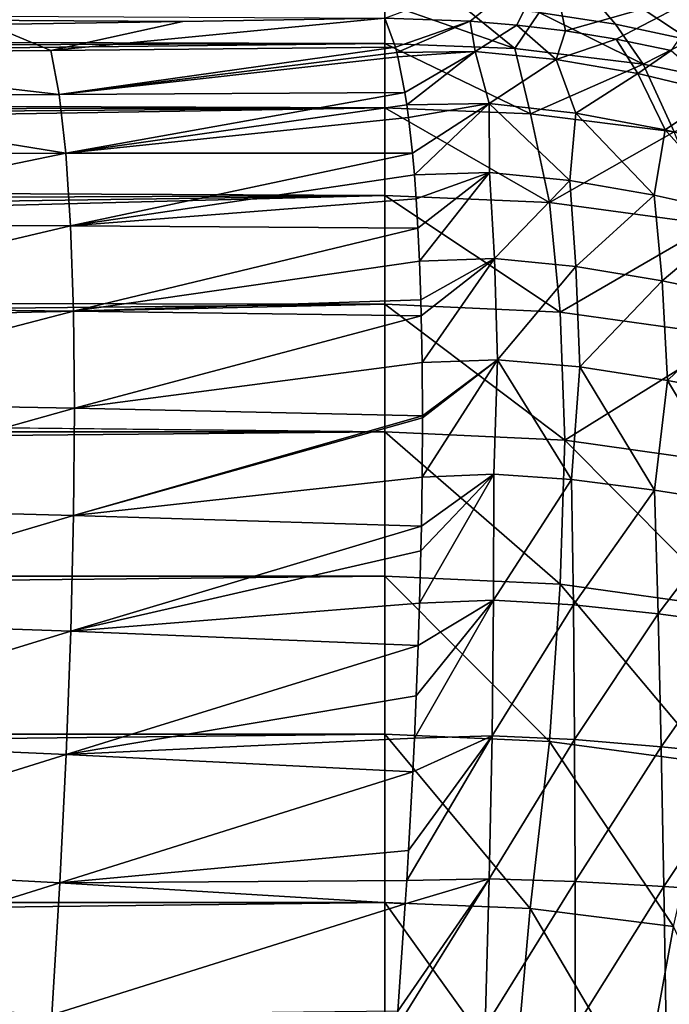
# Model space of a CAD drawing. Header units: metres. Extents: x -90 to 90, y -123 to 74.
# Tile 109 of 131: x 68 to 74, y 4 to 13. Entities that reach past the tile are written whole.
import ezdxf

# ---------------------------------------------------------------- set-up
doc = ezdxf.new("R2010")
doc.units = ezdxf.units.M
doc.layers.add('solid_11662012', color=7, linetype='CONTINUOUS')

msp = doc.modelspace()

# ---------------------------------------------------------------- linework, layer by layer
at = {"layer": 'solid_11662012'}
for points in [[(72.962654, 12.952127, 12.339126), (73.686188, 12.842113, 12.321932), (73.066315, 13.568257, 7.244107)], [(74.392479, 12.690953, 12.298307), (74.605827, 13.26329, 7.216342), (73.066315, 13.568257, 7.244107)], [(73.686188, 12.842113, 12.321932), (74.392479, 12.690953, 12.298307), (73.066315, 13.568257, 7.244107)], [(72.309937, 12.871822, -13.223394), (71.5, 12.898079, -13.232278), (73.066315, 13.481101, -8.144893)], [(72.75148, 12.834468, -13.21594), (72.309937, 12.871822, -13.223394), (73.066315, 13.481101, -8.144893)], [(73.21064, 12.778467, -13.20452), (72.75148, 12.834468, -13.21594), (73.066315, 13.481101, -8.144893)], [(73.21064, 12.778467, -13.20452), (73.066315, 13.481101, -8.144893), (74.605827, 13.176468, -8.113675)], [(73.692612, 12.700364, -13.189806), (73.21064, 12.778467, -13.20452), (74.605827, 13.176468, -8.113675)], [(74.211563, 12.593418, -13.172382), (73.692612, 12.700364, -13.189806), (74.605827, 13.176468, -8.113675)], [(69.585075, 12.866945, -13.41659), (67.744293, 12.838534, -13.582541), (28.234648, 13.122914, -11.813737)], [(71.5, 12.898079, -13.232278), (69.585075, 12.866945, -13.41659), (28.234648, 13.122914, -11.813737)], [(28.617205, 12.926464, 12.974882), (29.012892, 12.763758, 13.649536), (71.5, 13.040526, 12.352942)], [(71.5, 12.660447, 14.007341), (71.5, 13.040526, 12.352942), (29.012892, 12.763758, 13.649536)], [(72.733078, 12.611449, 13.950092), (71.5, 13.040526, 12.352942), (71.5, 12.660447, 14.007341)], [(72.733078, 12.611449, 13.950092), (72.230095, 13.018562, 12.349508), (71.5, 13.040526, 12.352942)], [(72.733078, 12.611449, 13.950092), (72.962654, 12.952127, 12.339126), (72.230095, 13.018562, 12.349508)], [(68.33757, 12.593864, -14.650277), (67.744293, 12.838534, -13.582541), (69.585075, 12.866945, -13.41659)], [(68.33757, 12.593864, -14.650277), (69.585075, 12.866945, -13.41659), (71.5, 12.898079, -13.232278)], [(68.33757, 12.593864, -14.650277), (71.5, 12.898079, -13.232278), (71.601189, 12.625887, -14.43696)], [(71.601189, 12.625887, -14.43696), (71.5, 12.898079, -13.232278), (72.309937, 12.871822, -13.223394)], [(71.614594, 12.575279, -14.608902), (71.601189, 12.625887, -14.43696), (72.309937, 12.871822, -13.223394)], [(72.356987, 12.583222, -14.475589), (71.614594, 12.575279, -14.608902), (72.309937, 12.871822, -13.223394)], [(72.356987, 12.583222, -14.475589), (72.309937, 12.871822, -13.223394), (72.75148, 12.834468, -13.21594)], [(73.947807, 12.465188, 13.779197), (72.962654, 12.952127, 12.339126), (72.733078, 12.611449, 13.950092)], [(73.947807, 12.465188, 13.779197), (73.686188, 12.842113, 12.321932), (72.962654, 12.952127, 12.339126)], [(68.33757, 12.593864, -14.650277), (65.071426, 12.565426, -14.834337), (67.744293, 12.838534, -13.582541)], [(73.123749, 12.508935, -14.444032), (72.356987, 12.583222, -14.475589), (72.75148, 12.834468, -13.21594)], [(73.123749, 12.508935, -14.444032), (72.75148, 12.834468, -13.21594), (73.21064, 12.778467, -13.20452)], [(73.123749, 12.508935, -14.444032), (73.21064, 12.778467, -13.20452), (73.692612, 12.700364, -13.189806)], [(73.947807, 12.465188, 13.779197), (74.392479, 12.690953, 12.298307), (73.686188, 12.842113, 12.321932)], [(71.5, 12.660447, 14.007341), (29.012892, 12.763758, 13.649536), (29.560312, 12.530177, 14.408251)], [(73.898087, 12.374306, -14.437016), (73.123749, 12.508935, -14.444032), (73.692612, 12.700364, -13.189806)], [(73.898087, 12.374306, -14.437016), (73.692612, 12.700364, -13.189806), (74.211563, 12.593418, -13.172382)], [(75.126106, 12.223838, 13.497197), (74.392479, 12.690953, 12.298307), (73.947807, 12.465188, 13.779197)], [(71.5, 12.660447, 14.007341), (29.560312, 12.530177, 14.408251), (30.307499, 12.194674, 15.272305)], [(71.5, 12.050006, 15.593097), (71.5, 12.660447, 14.007341), (30.307499, 12.194674, 15.272305)], [(68.415207, 12.176212, -15.84897), (65.071426, 12.565426, -14.834337), (68.33757, 12.593864, -14.650277)], [(68.415207, 12.176212, -15.84897), (68.33757, 12.593864, -14.650277), (71.601189, 12.625887, -14.43696)], [(68.415207, 12.176212, -15.84897), (71.601189, 12.625887, -14.43696), (71.614594, 12.575279, -14.608902)], [(72.881302, 11.993048, 15.526546), (71.5, 12.660447, 14.007341), (71.5, 12.050006, 15.593097)], [(72.733078, 12.611449, 13.950092), (71.5, 12.660447, 14.007341), (72.881302, 11.993048, 15.526546)], [(73.947807, 12.465188, 13.779197), (72.733078, 12.611449, 13.950092), (72.881302, 11.993048, 15.526546)], [(74.674767, 12.190392, -14.402899), (73.898087, 12.374306, -14.437016), (74.211563, 12.593418, -13.172382)], [(68.415207, 12.176212, -15.84897), (65.136642, 12.159883, -16.004919), (65.071426, 12.565426, -14.834337)], [(68.415207, 12.176212, -15.84897), (71.614594, 12.575279, -14.608902), (71.624947, 12.533371, -14.744021)], [(68.415207, 12.176212, -15.84897), (71.624947, 12.533371, -14.744021), (71.691116, 12.194294, -15.66824)], [(71.624947, 12.533371, -14.744021), (71.614594, 12.575279, -14.608902), (72.356987, 12.583222, -14.475589)], [(71.691116, 12.194294, -15.66824), (71.624947, 12.533371, -14.744021), (72.356987, 12.583222, -14.475589)], [(71.70871, 12.078237, -15.93582), (71.691116, 12.194294, -15.66824), (72.356987, 12.583222, -14.475589)], [(72.48806, 12.090921, -15.809435), (71.70871, 12.078237, -15.93582), (72.356987, 12.583222, -14.475589)], [(72.48806, 12.090921, -15.809435), (72.356987, 12.583222, -14.475589), (73.123749, 12.508935, -14.444032)], [(73.309853, 12.001316, -15.772316), (72.48806, 12.090921, -15.809435), (73.123749, 12.508935, -14.444032)], [(73.309853, 12.001316, -15.772316), (73.123749, 12.508935, -14.444032), (73.898087, 12.374306, -14.437016)], [(73.947807, 12.465188, 13.779197), (72.881302, 11.993048, 15.526546), (74.240471, 11.823087, 15.327958)], [(75.126106, 12.223838, 13.497197), (73.947807, 12.465188, 13.779197), (74.240471, 11.823087, 15.327958)], [(74.156586, 11.841357, -15.73772), (73.309853, 12.001316, -15.772316), (73.898087, 12.374306, -14.437016)], [(74.156586, 11.841357, -15.73772), (73.898087, 12.374306, -14.437016), (74.674767, 12.190392, -14.402899)], [(71.5, 12.050006, 15.593097), (30.307499, 12.194674, 15.272305), (30.770977, 11.975829, 15.748437)], [(68.476936, 11.619984, -16.990952), (65.136642, 12.159883, -16.004919), (68.415207, 12.176212, -15.84897)], [(68.476936, 11.619984, -16.990952), (65.188568, 11.618949, -17.120121), (65.136642, 12.159883, -16.004919)], [(68.476936, 11.619984, -16.990952), (68.415207, 12.176212, -15.84897), (71.691116, 12.194294, -15.66824)], [(68.476936, 11.619984, -16.990952), (71.691116, 12.194294, -15.66824), (71.70871, 12.078237, -15.93582)], [(75.019211, 11.630716, -15.645045), (74.156586, 11.841357, -15.73772), (74.674767, 12.190392, -14.402899)], [(71.5, 12.050006, 15.593097), (30.770977, 11.975829, 15.748437), (31.299736, 11.71516, 16.253614)], [(71.5, 12.050006, 15.593097), (31.299736, 11.71516, 16.253614), (31.893291, 11.407593, 16.783892)], [(71.5, 11.221706, 17.076735), (71.5, 12.050006, 15.593097), (31.893291, 11.407593, 16.783892)], [(68.476936, 11.619984, -16.990952), (71.70871, 12.078237, -15.93582), (71.724808, 11.959455, -16.19137)], [(73.061302, 11.152613, 16.996002), (71.5, 12.050006, 15.593097), (71.5, 11.221706, 17.076735)], [(72.881302, 11.993048, 15.526546), (71.5, 12.050006, 15.593097), (73.061302, 11.152613, 16.996002)], [(71.724808, 11.959455, -16.19137), (71.70871, 12.078237, -15.93582), (72.48806, 12.090921, -15.809435)], [(71.762497, 11.620438, -16.841253), (71.724808, 11.959455, -16.19137), (72.48806, 12.090921, -15.809435)], [(71.780655, 11.415369, -17.189634), (71.762497, 11.620438, -16.841253), (72.48806, 12.090921, -15.809435)], [(72.49205, 11.436822, -17.079807), (71.780655, 11.415369, -17.189634), (72.48806, 12.090921, -15.809435)], [(73.253304, 11.361893, -17.032963), (72.48806, 12.090921, -15.809435), (73.309853, 12.001316, -15.772316)], [(73.253304, 11.361893, -17.032963), (72.49205, 11.436822, -17.079807), (72.48806, 12.090921, -15.809435)], [(68.476936, 11.619984, -16.990952), (71.724808, 11.959455, -16.19137), (71.762497, 11.620438, -16.841253)], [(74.240471, 11.823087, 15.327958), (72.881302, 11.993048, 15.526546), (73.061302, 11.152613, 16.996002)], [(74.050873, 11.222978, -16.981693), (73.253304, 11.361893, -17.032963), (73.309853, 12.001316, -15.772316)], [(74.050873, 11.222978, -16.981693), (73.309853, 12.001316, -15.772316), (74.156586, 11.841357, -15.73772)], [(74.874771, 11.039063, -16.879614), (74.050873, 11.222978, -16.981693), (74.156586, 11.841357, -15.73772)], [(74.874771, 11.039063, -16.879614), (74.156586, 11.841357, -15.73772), (75.019211, 11.630716, -15.645045)], [(74.240471, 11.823087, 15.327958), (73.061302, 11.152613, 16.996002), (74.593803, 10.946603, 16.755295)], [(65.226479, 10.950206, -18.164307), (65.188568, 11.618949, -17.120121), (68.476936, 11.619984, -16.990952)], [(68.521889, 10.932976, -18.060213), (65.226479, 10.950206, -18.164307), (68.476936, 11.619984, -16.990952)], [(68.521889, 10.932976, -18.060213), (68.476936, 11.619984, -16.990952), (71.762497, 11.620438, -16.841253)], [(68.521889, 10.932976, -18.060213), (71.762497, 11.620438, -16.841253), (71.780655, 11.415369, -17.189634)], [(71.5, 11.221706, 17.076735), (31.893291, 11.407593, 16.783892), (32.537186, 11.053682, 17.326288)], [(68.521889, 10.932976, -18.060213), (71.780655, 11.415369, -17.189634), (71.797592, 11.187748, -17.545382)], [(71.797592, 11.187748, -17.545382), (71.780655, 11.415369, -17.189634), (72.49205, 11.436822, -17.079807)], [(71.814323, 10.912356, -17.939573), (71.797592, 11.187748, -17.545382), (72.49205, 11.436822, -17.079807)], [(71.829247, 10.597633, -18.349621), (71.814323, 10.912356, -17.939573), (72.49205, 11.436822, -17.079807)], [(72.540489, 10.622938, -18.25112), (71.829247, 10.597633, -18.349621), (72.49205, 11.436822, -17.079807)], [(72.540489, 10.622938, -18.25112), (72.49205, 11.436822, -17.079807), (73.253304, 11.361893, -17.032963)], [(73.31118, 10.549421, -18.194145), (72.540489, 10.622938, -18.25112), (73.253304, 11.361893, -17.032963)], [(73.31118, 10.549421, -18.194145), (73.253304, 11.361893, -17.032963), (74.050873, 11.222978, -16.981693)], [(71.5, 11.221706, 17.076735), (32.537186, 11.053682, 17.326288), (33.20496, 10.661113, 17.861576)], [(71.5, 11.221706, 17.076735), (33.20496, 10.661113, 17.861576), (33.869801, 10.240624, 18.373096)], [(71.5, 10.192157, 18.428505), (71.5, 11.221706, 17.076735), (33.869801, 10.240624, 18.373096)], [(68.521889, 10.932976, -18.060213), (71.797592, 11.187748, -17.545382), (71.814323, 10.912356, -17.939573)], [(73.161995, 10.116195, 18.339748), (71.5, 11.221706, 17.076735), (71.5, 10.192157, 18.428505)], [(73.061302, 11.152613, 16.996002), (71.5, 11.221706, 17.076735), (73.161995, 10.116195, 18.339748)], [(74.128983, 10.413119, -18.117929), (73.31118, 10.549421, -18.194145), (74.050873, 11.222978, -16.981693)], [(74.128983, 10.413119, -18.117929), (74.050873, 11.222978, -16.981693), (74.874771, 11.039063, -16.879614)], [(74.593803, 10.946603, 16.755295), (73.061302, 11.152613, 16.996002), (73.161995, 10.116195, 18.339748)], [(74.981255, 10.236121, -17.979767), (74.128983, 10.413119, -18.117929), (74.874771, 11.039063, -16.879614)], [(65.24984, 10.163031, -19.122841), (65.226479, 10.950206, -18.164307), (68.521889, 10.932976, -18.060213)], [(68.549431, 10.124819, -19.041765), (65.24984, 10.163031, -19.122841), (68.521889, 10.932976, -18.060213)], [(68.549431, 10.124819, -19.041765), (68.521889, 10.932976, -18.060213), (71.814323, 10.912356, -17.939573)], [(68.549431, 10.124819, -19.041765), (71.814323, 10.912356, -17.939573), (71.829247, 10.597633, -18.349621)], [(74.593803, 10.946603, 16.755295), (73.161995, 10.116195, 18.339748), (74.791306, 9.889804, 18.075228)], [(68.549431, 10.124819, -19.041765), (71.829247, 10.597633, -18.349621), (71.841858, 10.233644, -18.779043)], [(71.841858, 10.233644, -18.779043), (71.829247, 10.597633, -18.349621), (72.540489, 10.622938, -18.25112)], [(71.845879, 10.079979, -18.9478), (71.841858, 10.233644, -18.779043), (72.540489, 10.622938, -18.25112)], [(71.853691, 9.638545, -19.396606), (71.845879, 10.079979, -18.9478), (72.540489, 10.622938, -18.25112)], [(72.568085, 9.665962, -19.309559), (71.853691, 9.638545, -19.396606), (72.540489, 10.622938, -18.25112)], [(72.568085, 9.665962, -19.309559), (72.540489, 10.622938, -18.25112), (73.31118, 10.549421, -18.194145)], [(73.347046, 9.597499, -19.24202), (72.568085, 9.665962, -19.309559), (73.31118, 10.549421, -18.194145)], [(73.347046, 9.597499, -19.24202), (73.31118, 10.549421, -18.194145), (74.128983, 10.413119, -18.117929)], [(74.179497, 9.470415, -19.142244), (73.347046, 9.597499, -19.24202), (74.128983, 10.413119, -18.117929)], [(74.179497, 9.470415, -19.142244), (74.128983, 10.413119, -18.117929), (74.981255, 10.236121, -17.979767)], [(71.5, 10.192157, 18.428505), (33.869801, 10.240624, 18.373096), (34.507534, 9.804652, 18.848177)], [(71.5, 10.192157, 18.428505), (34.507534, 9.804652, 18.848177), (35.100643, 9.368428, 19.276245)], [(71.5, 8.981997, 19.621305), (71.5, 10.192157, 18.428505), (35.100643, 9.368428, 19.276245)], [(65.258316, 9.268456, -19.982285), (65.24984, 10.163031, -19.122841), (68.549431, 10.124819, -19.041765)], [(68.549431, 10.124819, -19.041765), (71.841858, 10.233644, -18.779043), (71.845879, 10.079979, -18.9478)], [(73.207062, 8.902644, 19.528587), (71.5, 10.192157, 18.428505), (71.5, 8.981997, 19.621305)], [(73.161995, 10.116195, 18.339748), (71.5, 10.192157, 18.428505), (73.207062, 8.902644, 19.528587)], [(75.050919, 9.308073, -18.973261), (74.179497, 9.470415, -19.142244), (74.981255, 10.236121, -17.979767)], [(68.559174, 9.206843, -19.921846), (65.258316, 9.268456, -19.982285), (68.549431, 10.124819, -19.041765)], [(68.559174, 9.206843, -19.921846), (68.549431, 10.124819, -19.041765), (71.845879, 10.079979, -18.9478)], [(68.559174, 9.206843, -19.921846), (71.845879, 10.079979, -18.9478), (71.853691, 9.638545, -19.396606)], [(74.791306, 9.889804, 18.075228), (73.161995, 10.116195, 18.339748), (73.207062, 8.902644, 19.528587)], [(74.791306, 9.889804, 18.075228), (73.207062, 8.902644, 19.528587), (74.879402, 8.666199, 19.252317)], [(68.559174, 9.206843, -19.921846), (71.853691, 9.638545, -19.396606), (71.856705, 9.134974, -19.851799)], [(71.853569, 8.553958, -20.313284), (71.856705, 9.116185, -19.867735), (72.568085, 9.665962, -19.309559)], [(72.532211, 8.582778, -20.241516), (71.853569, 8.553958, -20.313284), (72.568085, 9.665962, -19.309559)], [(71.856705, 9.134974, -19.851799), (71.853691, 9.638545, -19.396606), (72.568085, 9.665962, -19.309559)], [(71.856705, 9.116185, -19.867735), (71.856705, 9.134974, -19.851799), (72.568085, 9.665962, -19.309559)], [(73.268326, 8.531448, -20.170902), (72.532211, 8.582778, -20.241516), (72.568085, 9.665962, -19.309559)], [(73.268326, 8.531448, -20.170902), (72.568085, 9.665962, -19.309559), (73.347046, 9.597499, -19.24202)], [(74.054329, 8.431575, -20.06543), (73.268326, 8.531448, -20.170902), (73.347046, 9.597499, -19.24202)], [(74.054329, 8.431575, -20.06543), (73.347046, 9.597499, -19.24202), (74.179497, 9.470415, -19.142244)], [(74.877846, 8.302112, -19.900023), (74.054329, 8.431575, -20.06543), (74.179497, 9.470415, -19.142244)], [(74.877846, 8.302112, -19.900023), (74.179497, 9.470415, -19.142244), (75.050919, 9.308073, -18.973261)], [(71.5, 8.981997, 19.621305), (35.100643, 9.368428, 19.276245), (-71.5, 8.981997, 19.621305)], [(65.251808, 8.279024, -20.730591), (65.258316, 9.268456, -19.982285), (68.559174, 9.206843, -19.921846)], [(68.550995, 8.191916, -20.688122), (65.251808, 8.279024, -20.730591), (68.559174, 9.206843, -19.921846)], [(68.550995, 8.191916, -20.688122), (68.559174, 9.206843, -19.921846), (71.856705, 9.134974, -19.851799)], [(68.550995, 8.191916, -20.688122), (71.856705, 9.134974, -19.851799), (71.856705, 9.116185, -19.867735)], [(68.550995, 8.191916, -20.688122), (71.856705, 9.116185, -19.867735), (71.853569, 8.553958, -20.313284)], [(71.5, 8.981997, 19.621305), (-71.5, 8.981997, 19.621305), (-71.5, 7.615495, 20.63122)], [(71.5, 7.615495, 20.63122), (71.5, 8.981997, 19.621305), (-71.5, 7.615495, 20.63122)], [(73.160126, 7.539693, 20.542652), (71.5, 8.981997, 19.621305), (71.5, 7.615495, 20.63122)], [(73.207062, 8.902644, 19.528587), (71.5, 8.981997, 19.621305), (73.160126, 7.539693, 20.542652)], [(73.207062, 8.902644, 19.528587), (73.160126, 7.539693, 20.542652), (74.787659, 7.313775, 20.278683)], [(74.879402, 8.666199, 19.252317), (73.207062, 8.902644, 19.528587), (74.787659, 7.313775, 20.278683)], [(71.828888, 7.361799, -21.084501), (71.841858, 7.857665, -20.789736), (72.532211, 8.582778, -20.241516)], [(72.531059, 7.388223, -21.022726), (71.828888, 7.361799, -21.084501), (72.532211, 8.582778, -20.241516)], [(71.841858, 7.857665, -20.789736), (71.846657, 8.09059, -20.638897), (72.532211, 8.582778, -20.241516)], [(71.846657, 8.09059, -20.638897), (71.853569, 8.553958, -20.313284), (72.532211, 8.582778, -20.241516)], [(72.531059, 7.388223, -21.022726), (72.532211, 8.582778, -20.241516), (73.268326, 8.531448, -20.170902)], [(68.550995, 8.191916, -20.688122), (71.853569, 8.553958, -20.313284), (71.846657, 8.09059, -20.638897)], [(73.287025, 7.344475, -20.943911), (72.531059, 7.388223, -21.022726), (73.268326, 8.531448, -20.170902)], [(73.287025, 7.344475, -20.943911), (73.268326, 8.531448, -20.170902), (74.054329, 8.431575, -20.06543)], [(74.090065, 7.259473, -20.820412), (73.287025, 7.344475, -20.943911), (74.054329, 8.431575, -20.06543)], [(74.090065, 7.259473, -20.820412), (74.054329, 8.431575, -20.06543), (74.877846, 8.302112, -19.900023)], [(74.927643, 7.150815, -20.63274), (74.090065, 7.259473, -20.820412), (74.877846, 8.302112, -19.900023)], [(65.230377, 7.208605, -21.357271), (65.251808, 8.279024, -20.730591), (68.550995, 8.191916, -20.688122)], [(68.524994, 7.094269, -21.329847), (65.230377, 7.208605, -21.357271), (68.550995, 8.191916, -20.688122)], [(68.524994, 7.094269, -21.329847), (68.550995, 8.191916, -20.688122), (71.846657, 8.09059, -20.638897)], [(68.524994, 7.094269, -21.329847), (71.846657, 8.09059, -20.638897), (71.841858, 7.857665, -20.789736)], [(68.524994, 7.094269, -21.329847), (71.841858, 7.857665, -20.789736), (71.828888, 7.361799, -21.084501)], [(71.5, 7.615495, 20.63122), (-71.5, 7.615495, 20.63122), (-71.5, 6.120048, 21.438)], [(71.5, 6.120048, 21.438), (71.5, 7.615495, 20.63122), (-71.5, 6.120048, 21.438)], [(73.058815, 6.051151, 21.3575), (71.5, 7.615495, 20.63122), (71.5, 6.120048, 21.438)], [(73.160126, 7.539693, 20.542652), (71.5, 7.615495, 20.63122), (73.058815, 6.051151, 21.3575)], [(73.160126, 7.539693, 20.542652), (73.058815, 6.051151, 21.3575), (74.588951, 5.845728, 21.117479)], [(74.787659, 7.313775, 20.278683), (73.160126, 7.539693, 20.542652), (74.588951, 5.845728, 21.117479)], [(71.78006, 6.081773, -21.697512), (71.797592, 6.483194, -21.526651), (72.531059, 7.388223, -21.022726)], [(72.516129, 6.10363, -21.644718), (71.78006, 6.081773, -21.697512), (72.531059, 7.388223, -21.022726)], [(71.797592, 6.483194, -21.526651), (71.815887, 6.961466, -21.298061), (72.531059, 7.388223, -21.022726)], [(71.815887, 6.961466, -21.298061), (71.828888, 7.361799, -21.084501), (72.531059, 7.388223, -21.022726)], [(72.516129, 6.10363, -21.644718), (72.531059, 7.388223, -21.022726), (73.287025, 7.344475, -20.943911)], [(68.524994, 7.094269, -21.329847), (71.828888, 7.361799, -21.084501), (71.815887, 6.961466, -21.298061)], [(73.297821, 6.068945, -21.558475), (72.516129, 6.10363, -21.644718), (73.287025, 7.344475, -20.943911)], [(73.297821, 6.068945, -21.558475), (73.287025, 7.344475, -20.943911), (74.090065, 7.259473, -20.820412)], [(65.194344, 6.072205, -21.853537), (65.230377, 7.208605, -21.357271), (68.524994, 7.094269, -21.329847)], [(74.11908, 6.001924, -21.419346), (73.297821, 6.068945, -21.558475), (74.090065, 7.259473, -20.820412)], [(74.11908, 6.001924, -21.419346), (74.090065, 7.259473, -20.820412), (74.927643, 7.150815, -20.63274)], [(68.481537, 5.929286, -21.838028), (65.194344, 6.072205, -21.853537), (68.524994, 7.094269, -21.329847)], [(68.481537, 5.929286, -21.838028), (68.524994, 7.094269, -21.329847), (71.815887, 6.961466, -21.298061)], [(74.967987, 5.917423, -21.213511), (74.11908, 6.001924, -21.419346), (74.927643, 7.150815, -20.63274)], [(68.481537, 5.929286, -21.838028), (71.815887, 6.961466, -21.298061), (71.797592, 6.483194, -21.526651)], [(68.481537, 5.929286, -21.838028), (71.797592, 6.483194, -21.526651), (71.78006, 6.081773, -21.697512)], [(71.5, 6.120048, 21.438), (-71.5, 6.120048, 21.438), (-71.5, 4.525639, 22.025469)], [(71.5, 4.525639, 22.025469), (71.5, 6.120048, 21.438), (-71.5, 4.525639, 22.025469)], [(65.144218, 4.885752, -22.212433), (65.194344, 6.072205, -21.853537), (68.481537, 5.929286, -21.838028)], [(68.481537, 5.929286, -21.838028), (71.78006, 6.081773, -21.697512), (71.764809, 5.763433, -21.820049)], [(72.877892, 4.468934, 21.959213), (71.5, 6.120048, 21.438), (71.5, 4.525639, 22.025469)], [(73.058815, 6.051151, 21.3575), (71.5, 6.120048, 21.438), (72.877892, 4.468934, 21.959213)], [(71.707886, 4.735039, -22.142178), (71.724808, 5.020195, -22.063776), (72.516129, 6.10363, -21.644718)], [(72.488602, 4.75018, -22.097145), (71.707886, 4.735039, -22.142178), (72.516129, 6.10363, -21.644718)], [(71.724808, 5.020195, -22.063776), (71.764809, 5.763433, -21.820049), (72.516129, 6.10363, -21.644718)], [(71.764809, 5.763433, -21.820049), (71.78006, 6.081773, -21.697512), (72.516129, 6.10363, -21.644718)], [(72.488602, 4.75018, -22.097145), (72.516129, 6.10363, -21.644718), (73.297821, 6.068945, -21.558475)], [(73.302292, 4.725724, -22.004528), (72.488602, 4.75018, -22.097145), (73.297821, 6.068945, -21.558475)], [(73.302292, 4.725724, -22.004528), (73.297821, 6.068945, -21.558475), (74.11908, 6.001924, -21.419346)], [(73.058815, 6.051151, 21.3575), (72.877892, 4.468934, 21.959213), (74.233795, 4.299722, 21.761501)], [(74.588951, 5.845728, 21.117479), (73.058815, 6.051151, 21.3575), (74.233795, 4.299722, 21.761501)], [(74.143349, 4.679204, -21.85253), (73.302292, 4.725724, -22.004528), (74.11908, 6.001924, -21.419346)], [(74.143349, 4.679204, -21.85253), (74.11908, 6.001924, -21.419346), (74.967987, 5.917423, -21.213511)], [(68.421249, 4.713299, -22.205538), (65.144218, 4.885752, -22.212433), (68.481537, 5.929286, -21.838028)], [(68.421249, 4.713299, -22.205538), (68.481537, 5.929286, -21.838028), (71.764809, 5.763433, -21.820049)], [(75.00132, 4.621402, -21.632788), (74.143349, 4.679204, -21.85253), (74.967987, 5.917423, -21.213511)], [(68.421249, 4.713299, -22.205538), (71.764809, 5.763433, -21.820049), (71.724808, 5.020195, -22.063776)], [(68.421249, 4.713299, -22.205538), (71.724808, 5.020195, -22.063776), (71.707886, 4.735039, -22.142178)], [(65.080696, 3.665881, -22.428926), (65.144218, 4.885752, -22.212433), (68.421249, 4.713299, -22.205538)], [(68.344963, 3.463356, -22.427225), (65.080696, 3.665881, -22.428926), (68.421249, 4.713299, -22.205538)], [(68.344963, 3.463356, -22.427225), (68.421249, 4.713299, -22.205538), (71.694153, 4.513287, -22.197544)], [(68.421249, 4.713299, -22.205538), (71.707886, 4.735039, -22.142178), (71.694153, 4.513287, -22.197544)], [(72.488602, 4.75018, -22.097145), (72.449776, 3.350208, -22.372469), (71.613564, 3.343857, -22.411152)], [(71.624947, 3.497856, -22.3904), (72.488602, 4.75018, -22.097145), (71.613564, 3.343857, -22.411152)], [(71.624947, 3.497856, -22.3904), (71.694153, 4.513287, -22.197544), (72.488602, 4.75018, -22.097145)], [(71.694153, 4.513287, -22.197544), (71.707886, 4.735039, -22.142178), (72.488602, 4.75018, -22.097145)], [(73.302292, 4.725724, -22.004528), (72.449776, 3.350208, -22.372469), (72.488602, 4.75018, -22.097145)], [(73.302292, 4.725724, -22.004528), (73.301994, 3.336849, -22.274693), (72.449776, 3.350208, -22.372469)], [(74.143349, 4.679204, -21.85253), (73.301994, 3.336849, -22.274693), (73.302292, 4.725724, -22.004528)], [(74.143349, 4.679204, -21.85253), (74.164787, 3.312792, -22.112789), (73.301994, 3.336849, -22.274693)], [(75.00132, 4.621402, -21.632788), (74.164787, 3.312792, -22.112789), (74.143349, 4.679204, -21.85253)], [(75.00132, 4.621402, -21.632788), (75.030052, 3.283492, -21.88341), (74.164787, 3.312792, -22.112789)], [(71.5, 4.525639, 22.025469), (-71.5, 4.525639, 22.025469), (-71.5, 2.864239, 22.381847)], [(71.5, 2.864239, 22.381847), (71.5, 4.525639, 22.025469), (-71.5, 2.864239, 22.381847)], [(68.344963, 3.463356, -22.427225), (71.694153, 4.513287, -22.197544), (71.624947, 3.497856, -22.3904)], [(72.727524, 2.815648, 22.325073), (71.5, 4.525639, 22.025469), (71.5, 2.864239, 22.381847)], [(72.877892, 4.468934, 21.959213), (71.5, 4.525639, 22.025469), (72.727524, 2.815648, 22.325073)], [(72.877892, 4.468934, 21.959213), (72.727524, 2.815648, 22.325073), (73.936928, 2.670595, 22.15559)], [(74.233795, 4.299722, 21.761501), (72.877892, 4.468934, 21.959213), (73.936928, 2.670595, 22.15559)], [(74.233795, 4.299722, 21.761501), (73.936928, 2.670595, 22.15559), (75.110329, 2.431221, 21.875898)], [(68.344963, 3.463356, -22.427225), (66.781494, 2.325999, -22.5), (65.080696, 3.665881, -22.428926)]]:
    msp.add_3dface(points, dxfattribs=at)

doc.saveas('drawing.dxf')
